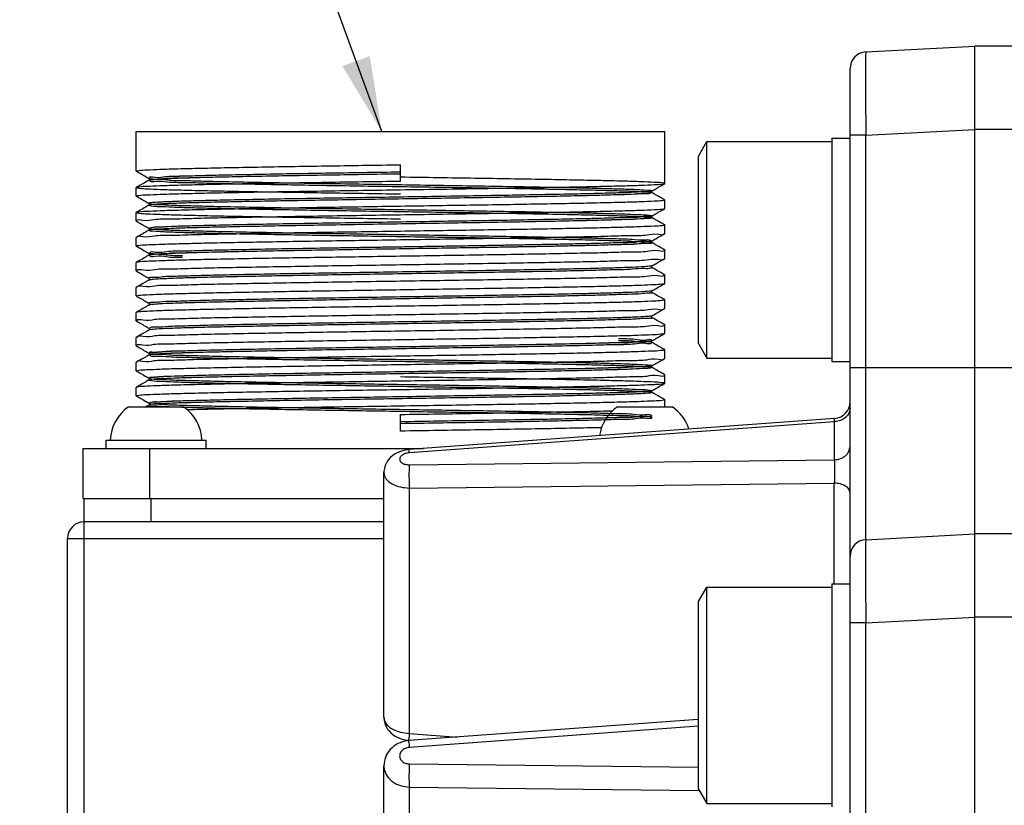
# Model space of a CAD drawing. Extents: x -74 to 556, y -98 to 347.
# Tile 11 of 26: x 154 to 178, y 226 to 244. Entities that reach past the tile are written whole.
import ezdxf

# ---------------------------------------------------------------- set-up
doc = ezdxf.new("R2010")
doc.units = 0
doc.header["$LTSCALE"] = 23.1
doc.header["$MEASUREMENT"] = 0
doc.layers.get('0').update_dxf_attribs({"linetype": 'CONTINUOUS'})
doc.layers.add('8_ALL_NOTES_BALLOONS_SYMBOLS_GT', color=7, linetype='CONTINUOUS')

msp = doc.modelspace()

# ---------------------------------------------------------------- linework, layer by layer
at = {"color": 7, "linetype": 'Continuous'}
for p, q in [((174.226448, 243.616346), (176.847382, 243.753703)), ((176.847382, 171.753703), (176.847382, 243.753703)), ((214.647382, 243.753703), (176.847382, 243.753703)), ((173.847382, 172.290512), (173.847382, 243.216894)), ((174.226448, 241.619087), (176.847382, 241.756444)), ((214.647382, 241.753703), (176.847382, 241.753703)), ((156.697382, 240.756032), (156.697382, 241.706032)), ((156.697457, 241.706032), (169.397308, 241.706032)), ((169.397382, 240.456032), (169.397382, 241.706032)), ((173.407382, 241.541258), (173.407382, 236.181258)), ((173.407382, 241.541258), (173.847382, 241.541258)), ((174.226448, 241.619087), (173.847382, 241.619087)), ((174.226448, 231.896346), (174.226448, 241.619087)), ((170.207382, 241.114848), (170.407382, 241.461258)), ((170.407382, 236.261258), (170.407382, 241.461258)), ((170.407382, 241.461258), (173.407382, 241.461258)), ((170.207382, 236.607668), (170.207382, 241.114848)), ((163.047382, 240.506032), (163.047382, 240.906032)), ((156.699535, 240.753545), (156.697382, 240.756032)), ((157.006439, 240.576291), (157.0066, 240.5762)), ((156.699535, 240.358519), (156.697382, 240.356032)), ((156.697382, 240.156032), (156.697382, 240.356032)), ((157.006541, 240.535831), (157.006439, 240.535773)), ((169.395229, 240.453545), (169.397382, 240.456032)), ((156.699535, 240.153545), (156.697382, 240.156032)), ((169.082256, 240.270623), (169.088175, 240.276206)), ((169.088325, 240.276291), (169.088175, 240.276206)), ((169.088189, 240.23585), (169.088325, 240.235773)), ((157.006439, 239.976291), (157.00659, 239.976205)), ((157.006575, 239.93585), (157.006439, 239.935773)), ((157.006749, 239.935956), (157.006575, 239.93585)), ((169.395229, 240.058519), (169.397382, 240.056032)), ((169.395229, 239.853545), (169.397382, 239.856032)), ((169.397382, 239.856032), (169.397382, 240.056032)), ((156.699535, 239.758519), (156.697382, 239.756032)), ((156.697382, 239.556032), (156.697382, 239.756032)), ((169.082256, 239.670623), (169.088175, 239.676205)), ((169.088325, 239.676291), (169.088175, 239.676205)), ((169.088189, 239.63585), (169.088325, 239.635773)), ((156.699535, 239.553545), (156.697382, 239.556024)), ((169.395229, 239.458518), (169.397382, 239.456032)), ((169.397382, 239.256032), (169.397382, 239.456032)), ((156.699535, 239.158518), (156.697382, 239.156024)), ((156.697382, 238.956032), (156.697382, 239.156032)), ((157.006439, 239.37629), (157.006598, 239.3762)), ((157.006551, 239.335836), (157.006439, 239.335773)), ((169.395229, 239.253545), (169.397382, 239.256032)), ((156.699535, 238.953545), (156.697382, 238.956031)), ((169.082256, 239.070623), (169.088175, 239.076205)), ((169.088325, 239.07629), (169.088175, 239.076205)), ((169.088189, 239.03585), (169.088325, 239.035773)), ((157.006439, 238.776291), (157.00659, 238.776205)), ((157.006575, 238.73585), (157.006439, 238.735773)), ((157.006749, 238.735956), (157.006575, 238.73585)), ((169.395229, 238.858518), (169.397382, 238.856032)), ((169.397382, 238.656032), (169.397382, 238.856031)), ((156.699535, 238.558518), (156.697382, 238.556031)), ((156.697382, 238.356032), (156.697382, 238.556032)), ((169.082256, 238.470623), (169.088175, 238.476205)), ((169.088325, 238.476291), (169.088175, 238.476205)), ((169.088189, 238.43585), (169.088325, 238.435773)), ((169.395229, 238.653545), (169.397382, 238.656032)), ((156.699535, 238.353545), (156.697382, 238.356036)), ((169.395229, 238.258519), (169.397382, 238.256032)), ((169.397382, 238.056032), (169.397382, 238.256032)), ((156.699535, 237.958519), (156.697382, 237.956036)), ((157.006439, 238.176291), (157.006599, 238.1762)), ((157.006544, 238.135833), (157.006439, 238.135773)), ((169.395229, 238.053545), (169.397382, 238.056033)), ((156.697382, 237.756032), (156.697382, 237.956032)), ((156.699535, 237.753545), (156.697382, 237.756031)), ((169.082256, 237.870623), (169.088175, 237.876205)), ((169.088325, 237.876291), (169.088175, 237.876205)), ((169.088189, 237.83585), (169.088325, 237.835773)), ((157.006439, 237.576291), (157.00659, 237.576205)), ((157.006575, 237.53585), (157.006439, 237.535773)), ((157.006749, 237.535956), (157.006575, 237.53585)), ((169.395229, 237.658519), (169.397382, 237.656033)), ((169.397382, 237.456032), (169.397382, 237.656032)), ((156.699535, 237.358518), (156.697382, 237.356031)), ((156.697382, 237.156032), (156.697382, 237.356032)), ((169.082256, 237.270623), (169.088175, 237.276205)), ((169.088325, 237.27629), (169.088175, 237.276205)), ((169.395229, 237.453545), (169.397382, 237.456027)), ((156.699535, 237.153545), (156.697382, 237.156032)), ((169.088189, 237.23585), (169.088325, 237.235773)), ((169.395229, 237.058518), (169.397382, 237.056027)), ((169.397382, 236.856032), (169.397382, 237.056031)), ((157.006439, 236.97629), (157.006597, 236.976201)), ((157.006554, 236.935838), (157.006439, 236.935773)), ((169.395229, 236.853545), (169.397382, 236.856033)), ((156.699535, 236.758518), (156.697382, 236.756032)), ((156.697382, 236.556032), (156.697382, 236.756032)), ((156.699535, 236.553545), (156.697382, 236.556032)), ((169.082256, 236.670623), (169.088175, 236.676205)), ((169.088325, 236.676291), (169.088175, 236.676205)), ((169.088189, 236.63585), (169.088325, 236.635773)), ((170.207382, 236.607668), (170.407382, 236.261258)), ((157.006439, 236.376291), (157.00659, 236.376206)), ((157.006575, 236.33585), (157.006439, 236.335773)), ((157.006749, 236.335956), (157.006575, 236.33585)), ((169.395229, 236.458519), (169.397382, 236.456033)), ((169.397382, 236.256032), (169.397382, 236.456032)), ((156.699535, 236.158519), (156.697382, 236.156032)), ((156.697382, 235.956032), (156.697382, 236.156032)), ((169.082256, 236.070623), (169.088175, 236.076205)), ((169.088325, 236.076291), (169.088175, 236.076205)), ((169.395229, 236.253545), (169.397382, 236.25604)), ((170.407382, 236.261258), (173.407382, 236.261258)), ((173.407382, 236.181258), (173.847382, 236.181258)), ((156.699535, 235.953545), (156.697382, 235.956032)), ((169.088189, 236.03585), (169.088325, 236.035773)), ((169.395229, 235.858519), (169.397382, 235.85604)), ((169.397382, 235.656032), (169.397382, 235.856032)), ((173.847382, 236.033703), (214.647382, 236.033703)), ((157.006439, 235.776291), (157.006599, 235.7762)), ((157.006548, 235.735835), (157.006439, 235.735773)), ((169.395229, 235.653545), (169.397382, 235.656031)), ((156.699535, 235.558519), (156.697382, 235.556032)), ((156.697382, 235.356032), (156.697382, 235.556032)), ((169.082256, 235.470623), (169.088175, 235.476205)), ((169.088325, 235.476291), (169.088175, 235.476205)), ((169.088189, 235.43585), (169.088325, 235.435773)), ((156.699535, 235.353545), (156.697382, 235.356032)), ((157.006439, 235.17629), (157.00659, 235.176205)), ((157.006575, 235.13585), (157.006439, 235.135773)), ((157.006749, 235.135956), (157.006575, 235.13585)), ((169.395229, 235.258518), (169.397382, 235.256031)), ((169.397382, 235.086032), (169.397382, 235.256032)), ((156.515382, 235.086032), (157.835382, 235.086032)), ((163.047382, 234.506032), (163.047382, 234.906032)), ((168.259382, 235.086032), (169.579382, 235.086032)), ((173.47552, 234.809164), (163.251306, 234.060718)), ((173.468317, 234.732262), (163.259575, 233.984948)), ((173.468317, 234.732262), (173.468317, 233.814515)), ((155.975382, 234.086032), (155.975382, 234.286032)), ((155.975382, 234.286032), (158.375382, 234.286032)), ((158.375382, 234.086032), (158.375382, 234.286032)), ((155.427382, 232.886032), (155.427382, 234.086032)), ((155.427382, 234.086032), (163.597113, 234.086032)), ((157.027382, 232.886032), (157.027382, 234.086032)), ((163.259575, 233.696152), (173.468317, 233.814515)), ((162.647382, 233.507666), (162.647382, 233.507506)), ((162.647382, 227.62821), (162.647382, 233.507651)), ((163.259575, 233.138197), (173.468317, 233.25656)), ((173.468317, 230.833703), (173.468317, 233.25656)), ((163.259575, 227.239387), (163.259575, 233.138197)), ((155.427382, 232.886032), (162.647382, 232.886032)), ((155.447382, 223.947896), (155.447382, 232.886032)), ((157.047382, 232.886032), (157.047382, 232.326032)), ((162.647382, 232.326032), (155.447382, 232.326032)), ((155.047382, 191.110707), (155.047382, 231.926032)), ((155.047382, 231.926032), (162.647382, 231.926032)), ((174.226448, 231.896346), (176.847382, 232.033703)), ((214.647382, 232.033703), (176.847382, 232.033703)), ((170.207382, 230.407293), (170.407382, 230.753703)), ((170.407382, 225.553703), (170.407382, 230.753703)), ((170.407382, 230.753703), (173.407382, 230.753703)), ((173.407382, 230.833703), (173.407382, 225.473703)), ((173.407382, 230.833703), (173.847382, 230.833703)), ((170.207382, 225.900113), (170.207382, 230.407293)), ((174.226448, 229.899087), (176.847382, 230.036444)), ((214.647382, 230.033703), (176.847382, 230.033703)), ((174.226448, 229.899087), (173.847382, 229.899087)), ((174.226448, 185.608319), (174.226448, 229.899087)), ((170.197736, 227.578296), (163.251306, 227.069794)), ((170.209732, 227.414428), (163.259575, 226.905654)), ((163.259575, 227.239387), (164.41381, 227.154894)), ((163.288547, 227.072521), (163.251306, 227.075247)), ((162.647382, 226.46519), (162.647382, 226.464936)), ((162.647382, 222.193333), (162.647382, 226.465041)), ((163.259575, 226.50816), (170.207382, 226.427605)), ((163.259575, 221.664469), (163.259575, 225.950205)), ((163.259575, 225.950205), (170.225088, 225.869445)), ((170.207382, 225.900113), (170.407382, 225.553703)), ((170.407382, 225.553703), (173.407382, 225.553703))]:
    msp.add_line(p, q, dxfattribs=at)
for centre, radius, start, end in [((174.247382, 243.216894), 0.4, 93, 180), ((173.447382, 235.208174), 0.4, 274.1867807, 359.9524537), ((157.074968, 234.257259), 1, 124.0271712, 178.3512414), ((157.275796, 234.257259), 1, 1.6487586, 55.9728288), ((168.818968, 234.257259), 1, 124.0271712, 172.0079116), ((169.019796, 234.257259), 1, 17.2271733, 55.9728288), ((155.447382, 231.926032), 0.4, 90, 180), ((174.247382, 231.496894), 0.4, 93, 180)]:
    msp.add_arc(centre, radius, start, end, dxfattribs=at)
for points in [[(174.226448, 243.616346), (174.221765, 243.548087), (174.218821, 243.348552), (174.217817, 243.031241), (174.218821, 242.617721), (174.221765, 242.136145), (174.226448, 241.619087)], [(156.697394, 240.75603), (156.76103, 240.769564), (156.952708, 240.783203), (157.267069, 240.796791), (157.699453, 240.810411), (158.245685, 240.824152), (158.890956, 240.837889), (159.615548, 240.851508), (160.411501, 240.865156), (161.258922, 240.878768), (162.144397, 240.892406), (163.047382, 240.906032)], [(156.699535, 240.753545), (156.791946, 240.700173), (156.916158, 240.628434), (157.006439, 240.576291)], [(163.047382, 240.728904), (162.140257, 240.714515), (161.253688, 240.700127), (160.407764, 240.685738), (159.621656, 240.67135), (158.913175, 240.656961), (158.298377, 240.642573), (157.791194, 240.628184), (157.403117, 240.613796), (157.142942, 240.599407), (157.016563, 240.585019), (157.026845, 240.57063), (157.173554, 240.556242), (157.453366, 240.541853), (157.859941, 240.527465), (158.384064, 240.513076), (159.01386, 240.498688), (159.735057, 240.484299), (160.531312, 240.469911), (161.384582, 240.455522), (162.275532, 240.441134), (163.183972, 240.426745), (164.089317, 240.412357), (164.971051, 240.397968), (165.809194, 240.38358), (166.584754, 240.369191), (167.280155, 240.354803), (167.879641, 240.340414), (168.369626, 240.326026), (168.739008, 240.311637), (168.979415, 240.297249), (169.085401, 240.28286), (169.054563, 240.268472), (168.887601, 240.254083), (168.588298, 240.239695), (168.163436, 240.225307), (167.622642, 240.210918), (166.978172, 240.19653), (166.244629, 240.182141), (165.438636, 240.167753), (164.578456, 240.153364), (163.683581, 240.138976), (162.77429, 240.124587), (161.871187, 240.110199), (160.994738, 240.09581), (160.164802, 240.081422), (159.400186, 240.067033), (158.718216, 240.052645), (158.134347, 240.038256), (157.661808, 240.023868), (157.311308, 240.009479), (157.090789, 239.995091), (157.005249, 239.980702), (157.056624, 239.966314), (157.243752, 239.951925), (157.562392, 239.937537), (158.005323, 239.923148), (158.562509, 239.90876), (159.221323, 239.894371), (159.966837, 239.879983), (160.782156, 239.865594), (161.648807, 239.851206), (162.547149, 239.836817), (163.456827, 239.822429), (164.357227, 239.80804), (165.227945, 239.793652), (166.049251, 239.779263), (166.802534, 239.764875), (167.470724, 239.750486), (168.03868, 239.736098), (168.493532, 239.721709), (168.824972, 239.707321), (169.025491, 239.692932), (169.090544, 239.678544), (169.018658, 239.664155), (168.81146, 239.649767), (168.473648, 239.635378), (168.012874, 239.62099), (167.439581, 239.606601), (166.76676, 239.592213), (166.009656, 239.577825), (165.185426, 239.563436), (164.312748, 239.549048), (163.411396, 239.534659), (162.501796, 239.520271), (161.604559, 239.505882), (160.740016, 239.491494), (159.927759, 239.477105), (159.186194, 239.462717), (158.532124, 239.448328), (157.980371, 239.43394), (157.543438, 239.419551), (157.231226, 239.405163), (157.05081, 239.390774), (157.006277, 239.376386), (157.098638, 239.361997), (157.3258, 239.347609), (157.682614, 239.33322), (158.160995, 239.318832), (158.750103, 239.304443), (159.436589, 239.290055), (160.204896, 239.275666), (161.037615, 239.261278), (161.915876, 239.246889), (162.819777, 239.232501), (163.728836, 239.218112), (164.622453, 239.203724), (165.480379, 239.189335), (166.283172, 239.174947), (167.012641, 239.160558), (167.652256, 239.14617), (168.187523, 239.131781), (168.606313, 239.117393), (168.899136, 239.103004), (169.059356, 239.088616), (169.083344, 239.074227), (168.970554, 239.059839), (168.723543, 239.04545), (168.347909, 239.031062), (167.852163, 239.016673), (167.247539, 239.002285), (166.547739, 238.987896), (165.768618, 238.973508), (164.927834, 238.959119), (164.044438, 238.944731), (163.138449, 238.930342), (162.230395, 238.915954), (161.340855, 238.901566), (160.489986, 238.887177), (159.697067, 238.872789), (158.980068, 238.8584), (158.355236, 238.844012), (157.836729, 238.829623), (157.436298, 238.815235), (157.163016, 238.800846), (157.023075, 238.786458), (157.019648, 238.772069), (157.152811, 238.757681), (157.419548, 238.743292), (157.813813, 238.728904)], [(163.047382, 240.68316), (162.140257, 240.668771), (161.253688, 240.654383), (160.407764, 240.639994), (159.621656, 240.625606), (158.913175, 240.611217), (158.298377, 240.596829), (157.791194, 240.58244), (157.403117, 240.568052), (157.142942, 240.553663), (157.016563, 240.539275), (157.026845, 240.524887), (157.173554, 240.510498), (157.453366, 240.49611), (157.859941, 240.481721), (158.384064, 240.467333), (159.01386, 240.452944), (159.735057, 240.438556), (160.531312, 240.424167), (161.384582, 240.409779), (162.275532, 240.39539), (163.183972, 240.381002), (164.089317, 240.366613), (164.971051, 240.352225), (165.809194, 240.337836), (166.584754, 240.323448), (167.280155, 240.309059), (167.879641, 240.294671), (168.369626, 240.280282), (168.739008, 240.265894), (168.979415, 240.251505), (169.085401, 240.237117), (169.054563, 240.222728), (168.887601, 240.20834), (168.588298, 240.193951), (168.163436, 240.179563), (167.622642, 240.165174), (166.978172, 240.150786), (166.244629, 240.136397), (165.438636, 240.122009), (164.578456, 240.10762), (163.683581, 240.093232), (162.77429, 240.078843), (161.871187, 240.064455), (160.994738, 240.050066), (160.164802, 240.035678), (159.400186, 240.021289), (158.718216, 240.006901), (158.134347, 239.992512), (157.661808, 239.978124), (157.311308, 239.963735), (157.090789, 239.949347), (157.005249, 239.934958), (157.056624, 239.92057), (157.243752, 239.906181), (157.562392, 239.891793), (158.005323, 239.877404), (158.562509, 239.863016), (159.221323, 239.848628), (159.966837, 239.834239), (160.782156, 239.819851), (161.648807, 239.805462), (162.547149, 239.791074), (163.456827, 239.776685), (164.357227, 239.762297), (165.227945, 239.747908), (166.049251, 239.73352), (166.802534, 239.719131), (167.470724, 239.704743), (168.03868, 239.690354), (168.493532, 239.675966), (168.824972, 239.661577), (169.025491, 239.647189), (169.090544, 239.6328), (169.018658, 239.618412), (168.81146, 239.604023), (168.473648, 239.589635), (168.012874, 239.575246), (167.439581, 239.560858), (166.76676, 239.546469), (166.009656, 239.532081), (165.185426, 239.517692), (164.312748, 239.503304), (163.411396, 239.488915), (162.501796, 239.474527), (161.604559, 239.460138), (160.740016, 239.44575), (159.927759, 239.431361), (159.186194, 239.416973), (158.532124, 239.402584), (157.980371, 239.388196), (157.543438, 239.373807), (157.231226, 239.359419), (157.05081, 239.34503), (157.006277, 239.330642), (157.098638, 239.316253), (157.3258, 239.301865), (157.682614, 239.287476), (158.160995, 239.273088), (158.750103, 239.258699), (159.436589, 239.244311), (160.204896, 239.229922), (161.037615, 239.215534), (161.915876, 239.201146), (162.819777, 239.186757), (163.728836, 239.172369), (164.622453, 239.15798), (165.480379, 239.143592), (166.283172, 239.129203), (167.012641, 239.114815), (167.652256, 239.100426), (168.187523, 239.086038), (168.606313, 239.071649), (168.899136, 239.057261), (169.059356, 239.042872), (169.083344, 239.028484), (168.970554, 239.014095), (168.723543, 238.999707), (168.347909, 238.985318), (167.852163, 238.97093), (167.247539, 238.956541), (166.547739, 238.942153), (165.768618, 238.927764), (164.927834, 238.913376), (164.044438, 238.898987), (163.138449, 238.884599), (162.230395, 238.87021), (161.340855, 238.855822), (160.489986, 238.841433), (159.697067, 238.827045), (158.980068, 238.812656), (158.355236, 238.798268), (157.836729, 238.783879), (157.436298, 238.769491), (157.163016, 238.755102), (157.023075, 238.740714), (157.019648, 238.726325), (157.152811, 238.711937), (157.419548, 238.697548), (157.813813, 238.68316)], [(163.047382, 240.728904), (162.140257, 240.714515), (161.253688, 240.700127), (160.407764, 240.685738), (159.621656, 240.67135), (158.913175, 240.656961), (158.298377, 240.642573), (157.791194, 240.628184), (157.403117, 240.613796), (157.142942, 240.599407), (157.016563, 240.585019), (157.017767, 240.582702)], [(157.007178, 240.576738), (157.007929, 240.575923), (157.014436, 240.567549), (157.011384, 240.540024), (157.006294, 240.536144)], [(163.047382, 240.68316), (162.140257, 240.668771), (161.253688, 240.654383), (160.407764, 240.639994), (159.621656, 240.625606), (158.913175, 240.611217), (158.298377, 240.596829), (157.791194, 240.58244), (157.403117, 240.568052), (157.142942, 240.553663), (157.016223, 240.540028)], [(163.047382, 240.306032), (163.949847, 240.31965), (164.834832, 240.33328), (165.681818, 240.346884), (166.477418, 240.360523), (167.200281, 240.374105), (167.840177, 240.387708), (168.387582, 240.401438), (168.825195, 240.415183), (169.141138, 240.428811), (169.333176, 240.442441), (169.397382, 240.456054), (169.332709, 240.469673), (169.140289, 240.483298), (168.824686, 240.4969), (168.390712, 240.510539), (167.849776, 240.524136), (167.209362, 240.537778), (166.4864, 240.55138), (165.687715, 240.565082), (164.832635, 240.578818), (163.947561, 240.592449), (163.047382, 240.606032)], [(163.047382, 240.506032), (162.144397, 240.492406), (161.258922, 240.478768), (160.411501, 240.465156), (159.615548, 240.451508), (158.890956, 240.437889), (158.245685, 240.424152), (157.699453, 240.410411), (157.267069, 240.396791), (156.952708, 240.383203), (156.76103, 240.369564), (156.697385, 240.355939), (156.762793, 240.342314), (156.956183, 240.328675), (157.272868, 240.315063), (157.707944, 240.301416), (158.250064, 240.287811), (158.891691, 240.274161), (159.615535, 240.260556), (160.411485, 240.246908), (161.258907, 240.233296), (162.144387, 240.219658), (163.047382, 240.206032)], [(157.006439, 240.535773), (156.918995, 240.485268), (156.794783, 240.413529), (156.699535, 240.358519)], [(169.088325, 240.276291), (169.178606, 240.328434), (169.302818, 240.400173), (169.395229, 240.453545)], [(156.697389, 240.156033), (156.762958, 240.169767), (156.955682, 240.183362), (157.272167, 240.196975), (157.707155, 240.210626), (158.249222, 240.224233), (158.890838, 240.237886), (159.614699, 240.251493), (160.410213, 240.265135), (161.257275, 240.278742), (162.143851, 240.292398), (163.047382, 240.306032)], [(156.699535, 240.153545), (156.791946, 240.100173), (156.916158, 240.028434), (157.006439, 239.976291)], [(169.086153, 240.237836), (169.085401, 240.237117), (169.054563, 240.222728), (168.887601, 240.20834), (168.588298, 240.193951), (168.163436, 240.179563), (167.622642, 240.165174), (166.978172, 240.150786), (166.244629, 240.136397), (165.438636, 240.122009), (164.578456, 240.10762), (163.683581, 240.093232), (162.77429, 240.078843), (161.871187, 240.064455), (160.994738, 240.050066), (160.164802, 240.035678), (159.400186, 240.021289), (158.718216, 240.006901), (158.134347, 239.992512), (157.661808, 239.978124), (157.311308, 239.963735), (157.090789, 239.949347), (157.011945, 239.940316)], [(169.089202, 240.235466), (169.08285, 240.240666), (169.080524, 240.26791), (169.082379, 240.270531)], [(169.084085, 240.281815), (169.079109, 240.27877)], [(169.395229, 240.058519), (169.299981, 240.113529), (169.17577, 240.185268), (169.088325, 240.235773)], [(163.047382, 239.906032), (162.143851, 239.892398), (161.257275, 239.878742), (160.410213, 239.865135), (159.614699, 239.851493), (158.890838, 239.837886), (158.249222, 239.824233), (157.707155, 239.810626), (157.272167, 239.796975), (156.955682, 239.783362), (156.762958, 239.769767), (156.697384, 239.756112), (156.762266, 239.742369), (156.956093, 239.72868), (157.272857, 239.715064), (157.708053, 239.701413), (158.25031, 239.687806), (158.892096, 239.674152), (159.61581, 239.660551), (160.411431, 239.646909), (161.259149, 239.633293), (162.144369, 239.619658), (163.047382, 239.606032)], [(157.006439, 239.935773), (156.918995, 239.885268), (156.794783, 239.813529), (156.699535, 239.758519)], [(157.007198, 239.976747), (157.007929, 239.975923), (157.014241, 239.96791), (157.011914, 239.940666), (157.005563, 239.935465)], [(169.397381, 240.056032), (169.333176, 240.042441), (169.141138, 240.028811), (168.825195, 240.015183), (168.387582, 240.001438), (167.840177, 239.987708), (167.200281, 239.974105), (166.477418, 239.960523), (165.681818, 239.946884), (164.834832, 239.93328), (163.949847, 239.91965), (163.047382, 239.906032)], [(163.047382, 239.706032), (163.952017, 239.719682), (164.842894, 239.733406), (165.692714, 239.747064), (166.484287, 239.760646), (167.206926, 239.774237), (167.847603, 239.787878), (168.388865, 239.801473), (168.823222, 239.815111), (169.139294, 239.828713), (169.332146, 239.842332), (169.395169, 239.853662)], [(169.088325, 239.676291), (169.178606, 239.728434), (169.302818, 239.800173), (169.395229, 239.853545)], [(156.71418, 239.559091), (156.713656, 239.56287), (156.853573, 239.577255), (157.130581, 239.591508), (157.543899, 239.605904), (158.085962, 239.620395), (158.738688, 239.634816), (159.478942, 239.649046), (160.299956, 239.663304), (161.180623, 239.677538), (162.10378, 239.691789), (163.047382, 239.706032)], [(169.090466, 239.678801), (169.090544, 239.678544), (169.018658, 239.664155), (168.81146, 239.649767), (168.473648, 239.635378), (168.012874, 239.62099), (167.439581, 239.606601), (166.76676, 239.592213), (166.009656, 239.577825), (165.185426, 239.563436), (164.312748, 239.549048), (163.411396, 239.534659), (162.501796, 239.520271), (161.604559, 239.505882), (160.740016, 239.491494), (159.927759, 239.477105), (159.186194, 239.462717), (158.532124, 239.448328), (157.980371, 239.43394), (157.543438, 239.419551), (157.231226, 239.405163), (157.05081, 239.390774), (157.006316, 239.376422)], [(169.087976, 239.635075), (169.090544, 239.6328), (169.018658, 239.618412), (168.81146, 239.604023), (168.473648, 239.589635), (168.012874, 239.575246), (167.439581, 239.560858), (166.76676, 239.546469), (166.009656, 239.532081), (165.185426, 239.517692), (164.312748, 239.503304), (163.411396, 239.488915), (162.501796, 239.474527), (161.604559, 239.460138), (160.740016, 239.44575), (159.927759, 239.431361), (159.186194, 239.416973), (158.532124, 239.402584), (157.980371, 239.388196), (157.543438, 239.373807), (157.231226, 239.359419), (157.05081, 239.34503), (157.008574, 239.332244)], [(169.089202, 239.635466), (169.08285, 239.640665), (169.080524, 239.667909), (169.082379, 239.67053)], [(169.090466, 239.678801), (169.090544, 239.678544), (169.088273, 239.676014)], [(169.395229, 239.458518), (169.299981, 239.513529), (169.17577, 239.585268), (169.088325, 239.635773)], [(156.699535, 239.553545), (156.791946, 239.500173), (156.916158, 239.428434), (157.006439, 239.37629)], [(169.397369, 239.45603), (169.332146, 239.442332), (169.139294, 239.428713), (168.823222, 239.415111), (168.388865, 239.401473), (167.847603, 239.387878), (167.206926, 239.374237), (166.484287, 239.360646), (165.692714, 239.347064), (164.842894, 239.333406), (163.952017, 239.319682), (163.047382, 239.306032)], [(157.006439, 239.335773), (156.918995, 239.285268), (156.794783, 239.213529), (156.699535, 239.158518)], [(159.552268, 239.250411), (159.478942, 239.249046), (158.738688, 239.234816), (158.085962, 239.220395), (157.543899, 239.205904), (157.130581, 239.191508), (156.853573, 239.177255), (156.713656, 239.16287), (156.713924, 239.160644)], [(157.007183, 239.37674), (157.007929, 239.375923), (157.014387, 239.36764), (157.011506, 239.340167), (157.006291, 239.336163)], [(161.029296, 239.275139), (160.299956, 239.263304), (159.552268, 239.250411)], [(162.187276, 239.293056), (162.10378, 239.291789), (161.180623, 239.277538), (161.029296, 239.275139)], [(163.047382, 239.306032), (162.187276, 239.293056)], [(163.047382, 239.106032), (163.988336, 239.120234), (164.917725, 239.134582), (165.80919, 239.149), (166.632901, 239.163328), (167.373526, 239.177605), (168.024742, 239.192053), (168.562732, 239.206518), (168.970938, 239.220836), (169.244644, 239.235045), (169.381648, 239.249308), (169.381378, 239.251341)], [(166.865919, 239.163497), (167.012641, 239.160558), (167.652256, 239.14617), (168.187523, 239.131781), (168.606313, 239.117393), (168.899136, 239.103004), (169.059356, 239.088616), (169.083344, 239.074227), (168.970554, 239.059839), (168.723543, 239.04545), (168.347909, 239.031062), (167.852163, 239.016673), (167.247539, 239.002285), (166.763368, 238.992206)], [(169.088325, 239.07629), (169.178606, 239.128434), (169.302818, 239.200173), (169.395229, 239.253545)], [(156.699535, 238.953545), (156.791946, 238.900173), (156.916158, 238.828434), (157.006439, 238.776291)], [(156.700842, 238.959593), (156.793441, 238.972663), (157.007438, 238.985996), (157.338465, 238.999311), (157.780153, 239.012622), (158.326226, 239.025982), (158.965794, 239.039367), (159.681453, 239.052682), (160.464929, 239.066037), (161.296325, 239.079353), (162.163739, 239.0927), (163.047382, 239.106032)], [(161.868286, 238.910157), (161.340855, 238.901566), (160.489986, 238.887177), (159.697067, 238.872789), (158.980068, 238.8584), (158.355236, 238.844012), (157.836729, 238.829623), (157.436298, 238.815235), (157.163016, 238.800846), (157.023075, 238.786458), (157.0199, 238.774467)], [(164.746551, 238.910374), (164.044438, 238.898987), (163.138449, 238.884599), (162.230395, 238.87021), (161.340855, 238.855822), (160.489986, 238.841433), (159.697067, 238.827045), (158.980068, 238.812656), (158.355236, 238.798268), (157.836729, 238.783879), (157.436298, 238.769491), (157.163016, 238.755102), (157.023075, 238.740714)], [(162.508106, 238.920369), (162.230395, 238.915954), (161.868286, 238.910157)], [(162.72805, 238.923853), (162.508106, 238.920369)], [(163.367891, 238.933971), (163.138449, 238.930342), (162.72805, 238.923853)], [(163.587836, 238.937456), (163.367891, 238.933971)], [(164.227681, 238.947673), (164.044438, 238.944731), (163.587836, 238.937456)], [(164.447623, 238.95123), (164.227681, 238.947673)], [(164.745806, 238.956106), (164.447623, 238.95123)], [(165.087455, 238.961789), (164.927834, 238.959119), (164.745806, 238.956106)], [(165.088237, 238.916059), (164.927834, 238.913376), (164.746551, 238.910374)], [(165.38563, 238.96685), (165.087455, 238.961789)], [(165.386413, 238.92112), (165.088237, 238.916059)], [(166.222825, 238.981704), (165.768618, 238.973508), (165.38563, 238.96685)], [(166.22367, 238.935976), (165.768618, 238.927764), (165.386413, 238.92112)], [(166.763368, 238.992206), (166.547739, 238.987896), (166.222825, 238.981704)], [(166.764308, 238.946481), (166.547739, 238.942153), (166.22367, 238.935976)], [(166.866858, 239.117734), (167.012641, 239.114815), (167.652256, 239.100426), (168.187523, 239.086038), (168.606313, 239.071649), (168.899136, 239.057261), (169.059356, 239.042872), (169.083344, 239.028484), (168.970554, 239.014095), (168.723543, 238.999707), (168.347909, 238.985318), (167.852163, 238.97093), (167.247539, 238.956541), (166.764308, 238.946481)], [(169.082614, 239.074914), (169.083344, 239.074227), (168.970554, 239.059839), (168.723543, 239.04545), (168.347909, 239.031062), (167.852163, 239.016673), (167.402964, 239.005603)], [(169.082517, 239.029258), (169.083344, 239.028484), (168.970554, 239.014095), (168.723543, 238.999707), (168.347909, 238.985318), (167.852163, 238.97093), (167.404052, 238.959883)], [(169.089202, 239.035465), (169.08285, 239.040665), (169.080524, 239.067909), (169.082379, 239.07053)], [(169.082614, 239.074914), (169.083322, 239.074249)], [(169.083322, 239.074249), (169.0844, 239.073082)], [(169.395229, 238.858518), (169.299981, 238.913529), (169.17577, 238.985268), (169.088325, 239.035773)], [(157.006439, 238.735773), (156.918995, 238.685268), (156.794783, 238.613529), (156.699535, 238.558518)], [(163.047382, 238.706032), (162.163739, 238.6927), (161.296325, 238.679353), (160.464929, 238.666037), (159.681453, 238.652682), (158.965794, 238.639367), (158.326226, 238.625982), (157.780153, 238.612622), (157.338465, 238.599311), (157.007438, 238.585996), (156.793441, 238.572663), (156.700731, 238.559703)], [(157.007198, 238.776747), (157.007929, 238.775923), (157.014241, 238.767909), (157.011914, 238.740665), (157.005563, 238.735464)], [(157.023075, 238.740714), (157.02062, 238.732715)], [(169.381108, 238.852865), (169.381648, 238.849308), (169.244644, 238.835045), (168.970938, 238.820836), (168.562732, 238.806518), (168.024742, 238.792053), (167.373526, 238.777605), (166.632901, 238.763328), (165.80919, 238.749), (164.917725, 238.734582), (163.988336, 238.720234), (163.047382, 238.706032)], [(156.71479, 238.354133), (156.716665, 238.363476), (156.861875, 238.377815), (157.142897, 238.392016), (157.556368, 238.40628), (158.09038, 238.420502), (158.736037, 238.434762), (159.475818, 238.44899), (160.298474, 238.463279), (161.184203, 238.477595), (162.105504, 238.491815), (163.047382, 238.506032)], [(169.063809, 238.469911), (168.910339, 238.455522), (168.624013, 238.441134), (168.211319, 238.426745), (167.681609, 238.412357), (167.046885, 238.397968), (166.321532, 238.38358), (165.521985, 238.369191), (164.666363, 238.354803), (163.774054, 238.340414), (162.865279, 238.326026), (161.96063, 238.311637), (161.080608, 238.297249), (160.245153, 238.28286), (159.473198, 238.268472), (158.782234, 238.254083), (158.187921, 238.239695), (157.703724, 238.225307), (157.340616, 238.210918), (157.106825, 238.19653), (157.007649, 238.182141), (157.009369, 238.180885)], [(169.08196, 238.43996), (169.080944, 238.438556), (169.063809, 238.424167), (168.910339, 238.409779), (168.624013, 238.39539), (168.211319, 238.381002), (167.681609, 238.366613), (167.046885, 238.352225), (166.321532, 238.337836), (165.521985, 238.323448), (164.666363, 238.309059), (163.774054, 238.294671), (162.865279, 238.280282), (161.96063, 238.265894), (161.080608, 238.251505), (160.245153, 238.237117), (159.473198, 238.222728), (158.782234, 238.20834), (158.187921, 238.193951), (157.703724, 238.179563), (157.340616, 238.165174), (157.106825, 238.150786), (157.007347, 238.136672)], [(163.047382, 238.506032), (163.990987, 238.520275), (164.914143, 238.534526), (165.794812, 238.54876), (166.61582, 238.563018), (167.355515, 238.577236), (168.00019, 238.591462), (168.536405, 238.605725), (168.951108, 238.620018), (169.232767, 238.634241), (169.377682, 238.648508), (169.380717, 238.657255)], [(169.080074, 238.48325), (169.063809, 238.469911)], [(169.089202, 238.435466), (169.08285, 238.440666), (169.080524, 238.46791), (169.082379, 238.470531)], [(169.088325, 238.476291), (169.178606, 238.528434), (169.302818, 238.600173), (169.395229, 238.653545)], [(169.395229, 238.258519), (169.299981, 238.313529), (169.17577, 238.385268), (169.088325, 238.435773)], [(156.699535, 238.353545), (156.791946, 238.300173), (156.916158, 238.228434), (157.006439, 238.176291)], [(169.381217, 238.259405), (169.377682, 238.248508), (169.232767, 238.234241), (168.951108, 238.220018), (168.536405, 238.205725), (168.00019, 238.191462), (167.355515, 238.177236), (166.61582, 238.163018), (165.794812, 238.14876), (164.914143, 238.134526), (163.990987, 238.120275), (163.047382, 238.106032)], [(157.006439, 238.135773), (156.918995, 238.085268), (156.794783, 238.013529), (156.699535, 237.958519)], [(163.047382, 238.106032), (162.105504, 238.091815), (161.184203, 238.077595), (160.298474, 238.063279), (159.475818, 238.04899), (158.736037, 238.034762), (158.09038, 238.020501), (157.556368, 238.00628), (157.142897, 237.992016), (156.861875, 237.977815), (156.716665, 237.963476), (156.715058, 237.956203)], [(157.00718, 238.176739), (157.007929, 238.175923), (157.01442, 238.16758), (157.011425, 238.140072), (157.006293, 238.136151)], [(163.047382, 237.906032), (163.953623, 237.919707), (164.849509, 237.93351), (165.706854, 237.947298), (166.500483, 237.960936), (167.220984, 237.974517), (167.859517, 237.988152), (168.398474, 238.001741), (168.830449, 238.015373), (169.144091, 238.02897), (169.334885, 238.042623), (169.394953, 238.054094)], [(169.088325, 237.876291), (169.178606, 237.928434), (169.302818, 238.000173), (169.395229, 238.053545)], [(156.697469, 237.756), (156.75981, 237.769433), (156.950544, 237.783087), (157.264109, 237.796683), (157.696, 237.810315), (158.234871, 237.823903), (158.873317, 237.837537), (159.593725, 237.851118), (160.387577, 237.86476), (161.245152, 237.878552), (162.141152, 237.892357), (163.047382, 237.906032)], [(156.699535, 237.753545), (156.791946, 237.700173), (156.916158, 237.628434), (157.006439, 237.576291)], [(169.088958, 237.836756), (169.090201, 237.834239), (169.031985, 237.819851), (168.838156, 237.805462), (168.513107, 237.791074), (168.064203, 237.776685), (167.501616, 237.762297), (166.838095, 237.747908), (166.088675, 237.73352), (165.270339, 237.719131), (164.40163, 237.704743), (163.502234, 237.690354), (162.59253, 237.675966), (161.693134, 237.661577), (160.824425, 237.647189), (160.006089, 237.6328), (159.256669, 237.618412), (158.593148, 237.604023), (158.030562, 237.589635), (157.581657, 237.575246), (157.256608, 237.560858), (157.062779, 237.546469), (157.004563, 237.532081), (157.011062, 237.527436)], [(169.083723, 237.884622), (169.090201, 237.879983), (169.031985, 237.865594), (168.838156, 237.851206), (168.513107, 237.836817), (168.064203, 237.822429), (167.501616, 237.80804), (166.838095, 237.793652), (166.088675, 237.779263), (165.270339, 237.764875), (164.40163, 237.750486), (163.502234, 237.736098), (162.59253, 237.721709), (161.693134, 237.707321), (160.824425, 237.692932), (160.006089, 237.678544), (159.256669, 237.664155), (158.593148, 237.649767), (158.030562, 237.635378), (157.581657, 237.62099), (157.256608, 237.606601), (157.062779, 237.592213), (157.004563, 237.577825), (157.005806, 237.575308)], [(169.089202, 237.835466), (169.08285, 237.840666), (169.080524, 237.86791), (169.082379, 237.87053)], [(169.083723, 237.884622), (169.084395, 237.884418)], [(169.084395, 237.884418), (169.090201, 237.879983), (169.087366, 237.877851)], [(169.395229, 237.658519), (169.299981, 237.713529), (169.17577, 237.785268), (169.088325, 237.835773)], [(157.006439, 237.535773), (156.918995, 237.485268), (156.794783, 237.413529), (156.699535, 237.358518)], [(163.047382, 237.506032), (162.141152, 237.492357), (161.245152, 237.478552), (160.387577, 237.46476), (159.593725, 237.451118), (158.873317, 237.437537), (158.234871, 237.423903), (157.696, 237.410314), (157.264109, 237.396683), (156.950544, 237.383087), (156.75981, 237.369433), (156.699817, 237.357957)], [(157.007384, 237.534206), (157.004563, 237.532081), (157.011062, 237.527436)], [(157.007198, 237.576747), (157.007929, 237.575923), (157.014241, 237.567909), (157.011914, 237.540665), (157.005563, 237.535464)], [(169.397301, 237.656061), (169.334885, 237.642623), (169.144091, 237.62897), (168.830449, 237.615373), (168.398474, 237.601741), (167.859517, 237.588152), (167.220984, 237.574517), (166.500483, 237.560936), (165.706854, 237.547298), (164.849509, 237.53351), (163.953623, 237.519707), (163.047382, 237.506032)], [(156.713536, 237.15264), (156.717096, 237.163558), (156.862037, 237.177825), (157.143719, 237.192049), (157.558393, 237.20634), (158.094468, 237.220599), (158.739217, 237.234827), (159.478943, 237.249046), (160.299953, 237.263303), (161.180621, 237.277538), (162.103779, 237.291789), (163.047382, 237.306032)], [(169.083651, 237.269186), (168.987939, 237.261278), (168.754148, 237.246889), (168.39104, 237.232501), (167.906844, 237.218112), (167.31253, 237.203724), (166.621567, 237.189335), (165.849611, 237.174947), (165.014157, 237.160558), (164.134134, 237.14617), (163.229485, 237.131781), (162.32071, 237.117393), (161.428402, 237.103004), (160.572779, 237.088616), (159.773233, 237.074227), (159.047879, 237.059839), (158.413155, 237.04545), (157.883445, 237.031062), (157.470751, 237.016673), (157.184425, 237.002285), (157.030956, 236.987896), (157.013821, 236.973508), (157.012804, 236.972104)], [(163.047382, 237.306032), (163.989187, 237.320247), (164.910565, 237.334469), (165.796464, 237.348787), (166.619147, 237.363078), (167.358891, 237.377305), (168.00451, 237.391565), (168.538488, 237.405787), (168.951925, 237.42005), (169.232935, 237.434252), (169.378146, 237.448597), (169.379684, 237.455776)], [(169.089202, 237.235465), (169.08285, 237.240665), (169.080524, 237.267909), (169.082379, 237.27053)], [(169.084578, 237.269525), (169.083651, 237.269186)], [(169.087408, 237.2754), (169.084578, 237.269525)], [(169.088325, 237.27629), (169.178606, 237.328434), (169.302818, 237.400173), (169.395229, 237.453545)], [(156.699535, 237.153545), (156.791946, 237.100173), (156.916158, 237.028434), (157.006439, 236.97629)], [(169.085396, 237.231178), (169.087115, 237.229922), (168.987939, 237.215534), (168.754148, 237.201146), (168.39104, 237.186757), (167.906844, 237.172369), (167.31253, 237.15798), (166.621567, 237.143592), (165.849611, 237.129203), (165.014157, 237.114815), (164.134134, 237.100426), (163.229485, 237.086038), (162.32071, 237.071649), (161.428402, 237.057261), (160.572779, 237.042872), (159.773233, 237.028484), (159.047879, 237.014095), (158.413155, 236.999707), (157.883445, 236.985318), (157.470751, 236.97093), (157.184425, 236.956541), (157.030956, 236.942153)], [(169.379939, 237.05784), (169.378146, 237.048597), (169.232935, 237.034252), (168.951925, 237.02005), (168.538488, 237.005787), (168.00451, 236.991565), (167.358891, 236.977304), (166.619147, 236.963078), (165.796464, 236.948787), (164.910565, 236.934469), (163.989187, 236.920247), (163.047382, 236.906031)], [(169.395229, 237.058518), (169.299981, 237.113529), (169.17577, 237.185268), (169.088325, 237.235773)], [(157.006439, 236.935773), (156.918995, 236.885268), (156.794783, 236.813529), (156.699535, 236.758518)], [(163.047382, 236.906031), (162.103779, 236.891789), (161.180621, 236.877538), (160.299953, 236.863303), (159.478943, 236.849046), (158.739217, 236.834827), (158.094468, 236.820599), (157.558393, 236.80634), (157.143719, 236.792049), (156.862037, 236.777825), (156.717096, 236.763558), (156.714039, 236.75479)], [(157.007184, 236.976741), (157.007929, 236.975923), (157.014372, 236.967669), (157.011546, 236.940215), (157.006293, 236.936172)], [(157.030956, 236.942153), (157.014672, 236.928792)], [(163.047382, 236.706032), (163.931045, 236.719364), (164.798479, 236.732711), (165.629884, 236.746027), (166.413373, 236.759383), (167.129032, 236.772698), (167.768529, 236.786081), (168.314512, 236.799439), (168.756246, 236.812751), (169.087328, 236.826068), (169.301317, 236.8394), (169.394035, 236.852361)], [(169.088325, 236.676291), (169.178606, 236.728434), (169.302818, 236.800173), (169.395229, 236.853545)], [(156.699535, 236.553545), (156.791946, 236.500173), (156.916158, 236.428434), (157.006439, 236.376291)], [(156.713661, 236.559189), (156.713122, 236.562757), (156.850132, 236.57702), (157.123843, 236.591229), (157.532257, 236.605553), (158.070472, 236.620021), (158.721849, 236.634471), (159.462543, 236.648748), (160.286243, 236.663075), (161.177538, 236.67749), (162.106568, 236.691832), (163.047382, 236.706032)], [(169.071689, 236.67135), (168.931748, 236.656961), (168.658466, 236.642573), (168.258035, 236.628184), (167.739528, 236.613796), (167.114696, 236.599407), (166.397697, 236.585019), (165.604779, 236.57063), (164.753909, 236.556242), (163.864369, 236.541853), (162.956316, 236.527465), (162.050326, 236.513076), (161.16693, 236.498688), (160.326146, 236.484299), (159.547026, 236.469911), (158.847225, 236.455522), (158.242601, 236.441134), (157.746855, 236.426745), (157.371221, 236.412357), (157.12421, 236.397968), (157.011421, 236.38358), (157.012248, 236.382806)], [(168.280951, 236.728904), (168.675217, 236.714515), (168.941953, 236.700127), (169.075116, 236.685738), (169.071689, 236.67135), (168.931748, 236.656961), (168.658466, 236.642573), (168.258035, 236.628184), (167.739528, 236.613796), (167.114696, 236.599407), (166.397697, 236.585019), (165.604779, 236.57063), (164.753909, 236.556242), (163.864369, 236.541853), (162.956316, 236.527465), (162.050326, 236.513076), (161.16693, 236.498688), (160.326146, 236.484299), (159.547026, 236.469911), (158.847225, 236.455522), (158.242601, 236.441134), (157.746855, 236.426745), (157.371221, 236.412357), (157.12421, 236.397968), (157.011421, 236.38358), (157.035408, 236.369191), (157.195628, 236.354803), (157.488451, 236.340414), (157.907241, 236.326026), (158.442509, 236.311637), (159.082124, 236.297249), (159.811593, 236.28286), (160.614386, 236.268472), (161.472311, 236.254083), (162.365928, 236.239695), (163.274987, 236.225307), (164.178888, 236.210918), (165.057149, 236.19653), (165.889868, 236.182141), (166.658176, 236.167753), (167.344661, 236.153364), (167.93377, 236.138976), (168.412151, 236.124587), (168.768965, 236.110199), (168.996126, 236.09581), (169.088487, 236.081422), (169.043955, 236.067033), (168.863538, 236.052645), (168.551326, 236.038256), (168.114393, 236.023868), (167.562641, 236.009479), (166.908571, 235.995091), (166.167005, 235.980702), (165.354748, 235.966314), (164.490206, 235.951925), (163.592968, 235.937537), (162.683368, 235.923148), (161.782016, 235.90876), (160.909338, 235.894371), (160.085108, 235.879983), (159.328005, 235.865594), (158.655183, 235.851206), (158.08189, 235.836817), (157.621117, 235.822429), (157.283304, 235.80804), (157.076106, 235.793652), (157.00422, 235.779263), (157.069273, 235.764875), (157.269792, 235.750486), (157.601232, 235.736098), (158.056084, 235.721709), (158.62404, 235.707321), (159.29223, 235.692932), (160.045513, 235.678544), (160.866819, 235.664155), (161.737538, 235.649767), (162.637937, 235.635378), (163.547615, 235.62099), (164.445958, 235.606601), (165.312608, 235.592213), (166.127928, 235.577825), (166.873441, 235.563436), (167.532255, 235.549048), (168.089441, 235.534659), (168.532372, 235.520271), (168.851012, 235.505882), (169.03814, 235.491494), (169.089516, 235.477105), (169.003975, 235.462717), (168.783456, 235.448328), (168.432956, 235.43394), (167.960417, 235.419551), (167.376548, 235.405163), (166.694579, 235.390774), (165.929963, 235.376386), (165.100026, 235.361997), (164.223577, 235.347609), (163.320474, 235.33322), (162.411183, 235.318832), (161.516309, 235.304443), (160.656129, 235.290055), (159.850135, 235.275666), (159.116592, 235.261278), (158.472122, 235.246889), (157.931329, 235.232501), (157.506467, 235.218112), (157.207163, 235.203724), (157.040201, 235.189335), (157.009363, 235.174947), (157.115349, 235.160558), (157.355757, 235.14617), (157.725138, 235.131781), (158.215123, 235.117393), (158.814609, 235.103004), (159.510011, 235.088616), (160.28557, 235.074227), (161.123713, 235.059839), (162.005448, 235.04545), (162.910792, 235.031062), (163.819232, 235.016673), (164.710182, 235.002285), (165.563452, 234.987896), (166.359707, 234.973508), (167.080904, 234.959119), (167.7107, 234.944731), (168.234824, 234.930342), (168.641398, 234.915954), (168.92121, 234.901566), (169.067919, 234.887177), (169.078201, 234.872789), (168.951822, 234.8584), (168.691647, 234.844012), (168.303571, 234.829623), (167.796387, 234.815235), (167.181589, 234.800846), (166.473109, 234.786458), (165.687, 234.772069), (164.841077, 234.757681), (163.954507, 234.743292), (163.047382, 234.728904)], [(168.280951, 236.68316), (168.675217, 236.668771), (168.941953, 236.654383), (169.075116, 236.639994), (169.071689, 236.625606), (168.931748, 236.611217), (168.658466, 236.596829), (168.258035, 236.58244), (167.739528, 236.568052), (167.114696, 236.553663), (166.397697, 236.539275), (165.604779, 236.524887), (164.753909, 236.510498), (163.864369, 236.49611), (162.956316, 236.481721), (162.050326, 236.467333), (161.16693, 236.452944), (160.326146, 236.438556), (159.547026, 236.424167), (158.847225, 236.409779), (158.242601, 236.39539), (157.746855, 236.381002), (157.371221, 236.366613), (157.12421, 236.352225), (157.011421, 236.337836), (157.035408, 236.323448), (157.195628, 236.309059), (157.488451, 236.294671), (157.907241, 236.280282), (158.442509, 236.265894), (159.082124, 236.251505), (159.811593, 236.237117), (160.614386, 236.222728), (161.472311, 236.20834), (162.365928, 236.193951), (163.274987, 236.179563), (164.178888, 236.165174), (165.057149, 236.150786), (165.889868, 236.136397), (166.658176, 236.122009), (167.344661, 236.10762), (167.93377, 236.093232), (168.412151, 236.078843), (168.768965, 236.064455), (168.996126, 236.050066), (169.088487, 236.035678), (169.043955, 236.021289), (168.863538, 236.006901), (168.551326, 235.992512), (168.114393, 235.978124), (167.562641, 235.963735), (166.908571, 235.949347), (166.167005, 235.934958), (165.354748, 235.92057), (164.490206, 235.906181), (163.592968, 235.891793), (162.683368, 235.877404), (161.782016, 235.863016), (160.909338, 235.848628), (160.085108, 235.834239), (159.328005, 235.819851), (158.655183, 235.805462), (158.08189, 235.791074), (157.621117, 235.776685), (157.283304, 235.762297), (157.076106, 235.747908), (157.00422, 235.73352), (157.069273, 235.719131), (157.269792, 235.704743), (157.601232, 235.690354), (158.056084, 235.675966), (158.62404, 235.661577), (159.29223, 235.647189), (160.045513, 235.6328), (160.866819, 235.618412), (161.737538, 235.604023), (162.637937, 235.589635), (163.547615, 235.575246), (164.445958, 235.560858), (165.312608, 235.546469), (166.127928, 235.532081), (166.873441, 235.517692), (167.532255, 235.503304), (168.089441, 235.488915), (168.532372, 235.474527), (168.851012, 235.460138), (169.03814, 235.44575), (169.089516, 235.431361), (169.003975, 235.416973), (168.783456, 235.402584), (168.432956, 235.388196), (167.960417, 235.373807), (167.376548, 235.359419), (166.694579, 235.34503), (165.929963, 235.330642), (165.100026, 235.316253), (164.223577, 235.301865), (163.320474, 235.287476), (162.411183, 235.273088), (161.516309, 235.258699), (160.656129, 235.244311), (159.850135, 235.229922), (159.116592, 235.215534), (158.472122, 235.201146), (157.931329, 235.186757), (157.506467, 235.172369), (157.207163, 235.15798), (157.040201, 235.143592), (157.009363, 235.129203), (157.115349, 235.114815), (157.355757, 235.100426), (157.725138, 235.086038), (158.215123, 235.071649), (158.814609, 235.057261), (159.510011, 235.042872), (160.28557, 235.028484), (161.123713, 235.014095), (162.005448, 234.999707), (162.910792, 234.985318), (163.819232, 234.97093), (164.710182, 234.956541), (165.563452, 234.942153), (166.359707, 234.927764), (167.080904, 234.913376), (167.7107, 234.898987), (168.234824, 234.884599), (168.641398, 234.87021), (168.92121, 234.855822), (169.067919, 234.841433), (169.078201, 234.827045), (168.951822, 234.812656), (168.691647, 234.798268), (168.303571, 234.783879), (167.796387, 234.769491), (167.181589, 234.755102), (166.473109, 234.740714), (165.687, 234.726325), (164.841077, 234.711937), (163.954507, 234.697548), (163.047382, 234.68316)], [(169.074865, 236.637596), (169.071689, 236.625606), (168.931748, 236.611217), (168.658466, 236.596829), (168.258035, 236.58244), (167.739528, 236.568052), (167.114696, 236.553663), (166.397697, 236.539275), (165.604779, 236.524887), (164.753909, 236.510498), (163.864369, 236.49611), (162.956316, 236.481721), (162.050326, 236.467333), (161.16693, 236.452944), (160.326146, 236.438556), (159.547026, 236.424167), (158.847225, 236.409779), (158.242601, 236.39539), (157.746855, 236.381002), (157.371221, 236.366613), (157.12421, 236.352225), (157.011448, 236.337809)], [(169.074142, 236.67934), (169.071689, 236.67135)], [(169.089202, 236.635466), (169.08285, 236.640666), (169.080524, 236.667909), (169.082379, 236.67053)], [(169.395229, 236.458519), (169.299981, 236.513529), (169.17577, 236.585268), (169.088325, 236.635773)], [(157.006439, 236.335773), (156.918995, 236.285268), (156.794783, 236.213529), (156.699535, 236.158519)], [(163.047382, 236.306032), (162.106568, 236.291831), (161.177538, 236.27749), (160.286243, 236.263075), (159.462543, 236.248748), (158.721849, 236.234471), (158.070472, 236.220021), (157.532257, 236.205553), (157.123843, 236.191229), (156.850132, 236.17702), (156.713122, 236.162757), (156.713392, 236.160714)], [(157.007198, 236.376747), (157.007929, 236.375923), (157.014241, 236.36791), (157.011914, 236.340666), (157.005563, 236.335465)], [(157.010363, 236.338983), (157.011448, 236.337809)], [(169.393923, 236.452471), (169.301317, 236.4394), (169.087328, 236.426068), (168.756246, 236.412751), (168.314512, 236.399439), (167.768529, 236.386081), (167.129032, 236.372698), (166.413373, 236.359383), (165.629884, 236.346027), (164.798479, 236.332711), (163.931045, 236.319364), (163.047382, 236.306032)], [(156.697392, 235.956033), (156.762526, 235.969722), (156.955315, 235.983343), (157.27132, 235.996945), (157.705617, 236.010583), (158.246827, 236.024178), (158.887463, 236.037819), (159.610058, 236.05141), (160.401569, 236.064992), (161.251645, 236.078654), (162.142695, 236.092381), (163.047382, 236.106032)], [(169.079328, 236.0768), (169.043955, 236.067033), (168.863538, 236.052645), (168.551326, 236.038256), (168.114393, 236.023868), (167.562641, 236.009479), (166.908571, 235.995091), (166.167005, 235.980702), (165.354748, 235.966314), (164.490206, 235.951925), (163.592968, 235.937537), (162.683368, 235.923148), (161.782016, 235.90876), (160.909338, 235.894371), (160.085108, 235.879983), (159.328005, 235.865594), (158.655183, 235.851206), (158.08189, 235.836817), (157.621117, 235.822429), (157.283304, 235.80804), (157.076106, 235.793652), (157.00422, 235.779263), (157.006788, 235.776988)], [(163.047382, 236.106032), (163.99098, 236.120275), (164.914129, 236.134525), (165.794792, 236.14876), (166.615802, 236.163017), (167.356242, 236.177251), (168.009178, 236.191678), (168.551272, 236.206171), (168.964503, 236.220568), (169.24138, 236.234821), (169.381161, 236.249205), (169.380891, 236.251364)], [(169.089202, 236.035466), (169.08285, 236.040666), (169.080524, 236.06791), (169.082379, 236.070531)], [(169.080454, 236.077225), (169.079328, 236.0768)], [(169.086157, 236.079801), (169.080454, 236.077225)], [(169.088325, 236.076291), (169.178606, 236.128434), (169.302818, 236.200173), (169.395229, 236.253545)], [(156.699535, 235.953545), (156.791946, 235.900173), (156.916158, 235.828434), (157.006439, 235.776291)], [(169.088448, 236.035641), (169.043955, 236.021289), (168.863538, 236.006901), (168.551326, 235.992512), (168.114393, 235.978124), (167.562641, 235.963735), (166.908571, 235.949347), (166.167005, 235.934958), (165.354748, 235.92057), (164.490206, 235.906181), (163.592968, 235.891793), (162.683368, 235.877404), (161.782016, 235.863016), (160.909338, 235.848628), (160.085108, 235.834239), (159.328005, 235.819851), (158.655183, 235.805462), (158.08189, 235.791074), (157.621117, 235.776685), (157.283304, 235.762297), (157.076106, 235.747908), (157.006448, 235.736028)], [(169.380629, 235.852906), (169.381161, 235.849205), (169.24138, 235.834821), (168.964503, 235.820568), (168.551272, 235.806171), (168.009178, 235.791678), (167.356242, 235.777251), (166.615802, 235.763017), (165.794792, 235.74876), (164.914129, 235.734525), (163.99098, 235.720275), (163.047382, 235.706032)], [(169.395229, 235.858519), (169.299981, 235.913529), (169.17577, 235.985268), (169.088325, 236.035773)], [(157.006439, 235.735773), (156.918995, 235.685268), (156.794783, 235.613529), (156.699535, 235.558519)], [(163.047382, 235.706032), (162.142695, 235.692381), (161.251645, 235.678654), (160.401569, 235.664992), (159.610058, 235.65141), (158.887463, 235.637819), (158.246827, 235.624178), (157.705617, 235.610583), (157.27132, 235.596945), (156.955315, 235.583343), (156.762526, 235.569722), (156.699602, 235.558389)], [(157.007181, 235.77674), (157.007929, 235.775923), (157.014403, 235.767611), (157.011466, 235.740119), (157.006292, 235.736157)], [(163.047382, 235.506032), (163.950831, 235.519664), (164.837224, 235.533317), (165.684321, 235.546925), (166.479908, 235.560567), (167.203769, 235.574174), (167.845386, 235.587827), (168.387464, 235.601434), (168.822474, 235.615084), (169.138988, 235.628696), (169.331744, 235.64229), (169.39738, 235.655949), (169.3325, 235.669694), (169.138665, 235.683384), (168.821911, 235.697), (168.386733, 235.71065), (167.844499, 235.724257), (167.202743, 235.73791), (166.479017, 235.751512), (165.683328, 235.765155), (164.835663, 235.77877), (163.950393, 235.792406), (163.047382, 235.806032)], [(169.088325, 235.476291), (169.178606, 235.528434), (169.302818, 235.600173), (169.395229, 235.653545)], [(156.697382, 235.356032), (156.761675, 235.369632), (156.953807, 235.383262), (157.269826, 235.39689), (157.707443, 235.410633), (158.25472, 235.424359), (158.894505, 235.437959), (159.61738, 235.451541), (160.412977, 235.46518), (161.259952, 235.478783), (162.144931, 235.492414), (163.047382, 235.506032)], [(169.082467, 235.471652), (169.003975, 235.462717), (168.783456, 235.448328), (168.432956, 235.43394), (167.960417, 235.419551), (167.376548, 235.405163), (166.694579, 235.390774), (165.929963, 235.376386), (165.100026, 235.361997), (164.223577, 235.347609), (163.320474, 235.33322), (162.411183, 235.318832), (161.516309, 235.304443), (160.656129, 235.290055), (159.850135, 235.275666), (159.116592, 235.261278), (158.472122, 235.246889), (157.931329, 235.232501), (157.506467, 235.218112), (157.207163, 235.203724), (157.040201, 235.189335), (157.009363, 235.174947), (157.008611, 235.174227)], [(169.089202, 235.435466), (169.08285, 235.440665), (169.080524, 235.467909), (169.082379, 235.47053)], [(169.082835, 235.471752), (169.082467, 235.471652)], [(169.395229, 235.258518), (169.299981, 235.313529), (169.17577, 235.385268), (169.088325, 235.435773)], [(156.699535, 235.353545), (156.791946, 235.300173), (156.916158, 235.228434), (157.006439, 235.17629)], [(156.991603, 235.127204), (156.920317, 235.086032)], [(157.006439, 235.135773), (156.991603, 235.127204)], [(157.007198, 235.176747), (157.007929, 235.175922), (157.014241, 235.167909), (157.011914, 235.140665), (157.005563, 235.135464)], [(169.397375, 235.256031), (169.331744, 235.24229), (169.138988, 235.228696), (168.822474, 235.215084), (168.387464, 235.201434), (167.845386, 235.187827), (167.203769, 235.174174), (166.479908, 235.160567), (165.684321, 235.146925), (164.837224, 235.133317), (163.950831, 235.119664), (163.047382, 235.106031)], [(163.047382, 235.106031), (162.144931, 235.092414), (161.259952, 235.078783), (160.412977, 235.06518), (159.61738, 235.051541), (158.894505, 235.037959), (158.25472, 235.024359), (157.923194, 235.016189)], [(163.047382, 234.906032), (163.950399, 234.919658), (164.835899, 234.933297), (165.68334, 234.946909), (166.479313, 234.960557), (167.203905, 234.974177), (167.849105, 234.987912), (168.145631, 234.995218)], [(173.847382, 235.055425), (173.818906, 234.93551), (173.737532, 234.832669), (173.614846, 234.761544), (173.490276, 234.733685)], [(173.468317, 234.732262), (173.474661, 234.79816)], [(173.490276, 234.733685), (173.468317, 234.732262)], [(167.876009, 234.588549), (167.849105, 234.587912), (167.203905, 234.574177), (166.479313, 234.560557), (165.68334, 234.546909), (164.835899, 234.533297), (163.950399, 234.519658), (163.047382, 234.506032)], [(163.186526, 234.053353), (162.953332, 233.978266), (162.769253, 233.833152), (162.666839, 233.64381), (162.647408, 233.507666)], [(163.259575, 233.984948), (163.158761, 233.964505), (163.077268, 233.920823), (163.032282, 233.862212)], [(163.251308, 234.060784), (163.186526, 234.053353)], [(163.259575, 233.984948), (163.253232, 234.049828)], [(173.468317, 233.814515), (173.614846, 233.843797), (173.737532, 233.914922), (173.818906, 234.017763), (173.847382, 234.137678)], [(163.032282, 233.862212), (163.032282, 233.799615), (163.077268, 233.744818), (163.158761, 233.708047), (163.259575, 233.696152)], [(173.468317, 233.814515), (173.474713, 233.699839), (173.476947, 233.553952), (173.474713, 233.398532), (173.468317, 233.25656)], [(162.647858, 233.507506), (162.656559, 233.443875), (162.728399, 233.324701), (162.864075, 233.227271), (163.048114, 233.162692), (163.259575, 233.138197)], [(163.259575, 233.696152), (163.253187, 233.581596), (163.250944, 233.435391), (163.253187, 233.279719), (163.259575, 233.138197)], [(173.847382, 233.021768), (173.818906, 233.108891), (173.737532, 233.18361), (173.614846, 233.235285), (173.468317, 233.25656)], [(174.226448, 231.896346), (174.221765, 231.828087), (174.218821, 231.628552), (174.217817, 231.311241), (174.218821, 230.897721), (174.221765, 230.416145), (174.226448, 229.899087)], [(162.647402, 227.628211), (162.668583, 227.486284), (162.771187, 227.300537), (162.954063, 227.157317), (163.184893, 227.082901)], [(162.647858, 227.62821), (162.65656, 227.564537), (162.728398, 227.443046), (162.864066, 227.341235), (163.048042, 227.270736), (163.259575, 227.239387)], [(163.184893, 227.082901), (163.25148, 227.075105)], [(163.253232, 227.086136), (163.253187, 227.086166), (163.253187, 227.133979), (163.259575, 227.239387)], [(163.208352, 227.065309), (162.986424, 226.996287), (162.802506, 226.856984), (162.684618, 226.666549), (162.647412, 226.46519)], [(163.259575, 226.905654), (163.158761, 226.880293), (163.077268, 226.822416), (163.032282, 226.742984), (163.032282, 226.656826), (163.077268, 226.580166), (163.158761, 226.527309), (163.259575, 226.50816)], [(163.251307, 227.069797), (163.208352, 227.065309)], [(163.259575, 226.905654), (163.253187, 227.011062), (163.250944, 227.064857), (163.250991, 227.064882)], [(162.647489, 226.464936), (162.656559, 226.377261), (162.728399, 226.212478), (162.864075, 226.076953), (163.048114, 225.98614), (163.259575, 225.950205)], [(163.259575, 226.50816), (163.253187, 226.366638), (163.250944, 226.210965), (163.253187, 226.06476), (163.259575, 225.950205)]]:
    msp.add_spline(points, degree=3, dxfattribs=at)
at = {"layer": '8_ALL_NOTES_BALLOONS_SYMBOLS_GT', "color": 7, "linetype": 'Continuous'}
msp.add_line((162.596584, 241.706032), (151.446032, 272.363721), dxfattribs=at)
msp.add_solid([(162.596584, 241.706032), (161.652414, 243.277987), (162.310254, 243.517251)], dxfattribs=at)

doc.saveas('drawing.dxf')
